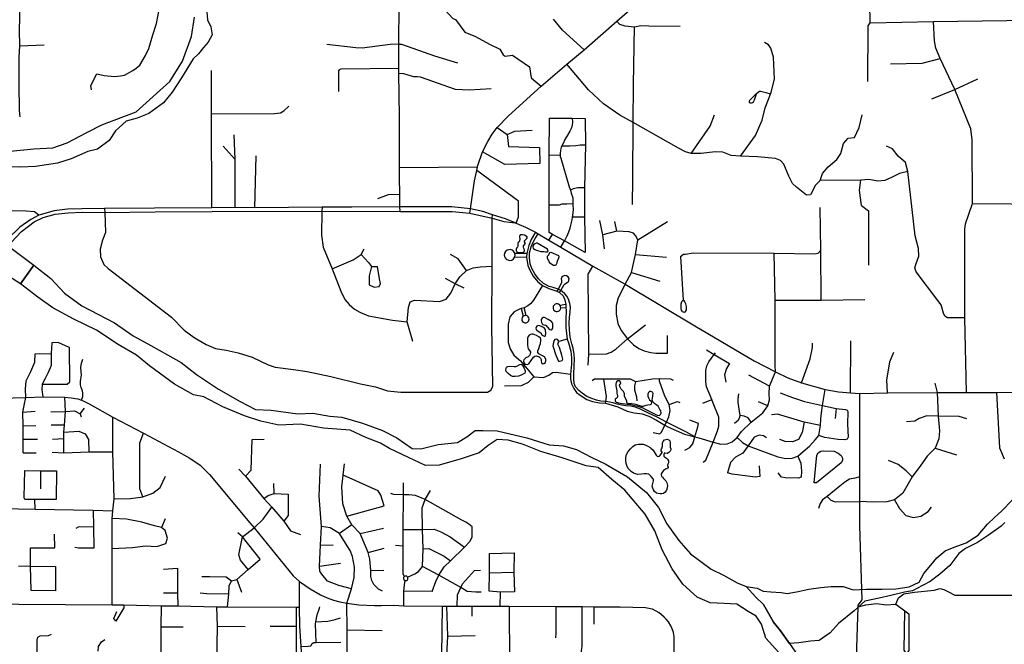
# Model space of a CAD drawing. Header units: millimetres. Extents: x 35 to 72953, y -43 to 70184.
# Tile 184 of 204: x 47997 to 52226, y 32918 to 35598. Entities that reach past the tile are written whole.
import ezdxf

# ---------------------------------------------------------------- set-up
doc = ezdxf.new("R2010")
doc.units = ezdxf.units.MM
for name, color, linetype in [('roads_2', 2, 'Continuous'), ('roads_3', 3, 'Continuous'), ('water', 7, 'Continuous')]:
    doc.layers.add(name, color=color, linetype=linetype)

msp = doc.modelspace()

# ---------------------------------------------------------------- linework, layer by layer
at = {"layer": 'roads_2'}
msp.add_lwpolyline([(49631.77, 34774.68), (49630.53, 34794.74), (49630.08, 34848.35), (49628.78, 34924.6), (49628.72, 34964.66), (49628.45, 35183.21), (49625.78, 35368.16), (49625.47, 35389.73), (49625.51, 35492.67), (49627.4, 35662.49)], dxfattribs=at)
at = {"layer": 'roads_3'}
for points in [[(51639.86, 35332.38), (51640.63, 35572.17), (51649.05, 35585.09), (51641.94, 36003.47), (51637.91, 36402.1)], [(47999.39, 35181.07), (47995.86, 35208.85), (47995, 35321.1), (47995.07, 35437.05), (47997.51, 35486.8), (47996.9, 35553.69), (47999.62, 35657.41), (48000.16, 35690.24), (47999.79, 35787.02), (47999.7, 35842.16), (48001.46, 35991.83), (48004.44, 36013.32), (48004.94, 36114.19)], [(48305.06, 35297.04), (48303.47, 35315.75), (48328.2, 35366.08), (48359.64, 35358.85), (48404.34, 35354.15), (48430.03, 35356.72), (48448.01, 35360.76), (48483.58, 35380.42), (48497.2, 35389.68), (48513.33, 35402.56), (48538.01, 35444.02), (48551.55, 35474.89), (48569.68, 35532.93), (48584.48, 35582.31), (48599.25, 35656.1), (48606.21, 35720.55), (48608, 35850.86), (48607.61, 35987.26)], [(49705.31, 35687.97), (49738.43, 35683.21), (49784.4, 35663.23), (49823.79, 35640.25), (49858.1, 35603.08), (49868.38, 35599.39), (49909.58, 35545.38), (49955.42, 35526.81), (50014.24, 35493.21), (50058.69, 35471.85), (50073.14, 35446.86), (50082.09, 35441.37), (50113.28, 35445.7), (50187.35, 35395.72), (50193.76, 35348.73), (50237.47, 35313.54)], [(49930.75, 34767.94), (49932.9, 34787.26), (49950, 34907), (49960.32, 34951.24), (49963.89, 34966.56), (49965.27, 34972.49), (49985.12, 35031.01), (50007.6, 35075.28), (50025.87, 35107.52), (50047.32, 35135.14), (50095.92, 35185.66), (50237.47, 35313.54), (50347.2, 35406.98), (50421.45, 35469.28), (50561.13, 35591.85), (50650.76, 35669.78)], [(50421.45, 35469.28), (50328.36, 35553.64), (50290.46, 35601.06)], [(50561.13, 35591.85), (50573.43, 35578.6), (50595.58, 35572.57), (50636.93, 35567.15), (50664.25, 35573.46), (50699.59, 35572.02), (50834.33, 35570.86)], [(50629.74, 34805.52), (50630.59, 34914.63), (50632.34, 35157.7), (50633.94, 35320.47), (50636.93, 35567.15)], [(51649.05, 35585.09), (51921.97, 35590.03), (52444.87, 35597.25)], [(52064, 33998.82), (52055.82, 34318.9), (52056.18, 34697.41), (52058.85, 34721.48), (52088.48, 34809.42), (52087.47, 35082.6), (52082.35, 35130.62), (52013.11, 35299.13), (51950.68, 35432.27), (51931.92, 35476.68), (51925.75, 35507.5), (51921.97, 35590.03)], [(47997.51, 35486.8), (48101.86, 35489.81)], [(49625.51, 35492.67), (49589.06, 35492.33), (49468.65, 35476.73), (49441.56, 35477.26), (49316.1, 35492.58)], [(49625.51, 35492.67), (49637.62, 35492.88), (49779.04, 35442.71), (49877.39, 35412.8)], [(51092.91, 35012.05), (51156.76, 35101.89), (51186.11, 35167.6), (51199.47, 35220.74), (51221.43, 35279.06), (51224.65, 35287.62), (51238.23, 35343.44), (51234.05, 35437.15), (51222.86, 35476.2), (51213.23, 35490.26), (51196.49, 35500.84)], [(51811.21, 34946.95), (51774.94, 34938.76), (51744.76, 34922.56), (51712.68, 34907.65), (51683.25, 34904.81), (51644.01, 34912.79), (51609.8, 34908.93), (51434.77, 34907.57), (51415.58, 34888.28), (51393.08, 34846.77), (51376.74, 34845.83), (51332.79, 34878.91), (51316.61, 34895.59), (51300.45, 34926.53), (51278.82, 34978.53), (51264.21, 34993.42), (51243.51, 35002.63), (51166.12, 35010.09), (51092.91, 35012.05), (51052.37, 35015.85), (51016.49, 35029.41), (50984.02, 35031.57), (50923.94, 35023.59), (50881.06, 35023.81), (50856.57, 35030.57), (50826.78, 35046.56), (50632.34, 35157.7), (50574.86, 35189.02), (50504.87, 35237.42), (50440.23, 35297.02), (50347.2, 35406.98)], [(51736.33, 35409.48), (51873.13, 35411.67), (51950.68, 35432.27)], [(48822.58, 34791.2), (48821.03, 35194.35), (48820.6, 35379.61)], [(49369.74, 35383.61), (49365.87, 35378.17), (49365.85, 35290.34)], [(49369.74, 35383.61), (49377.31, 35388.08), (49625.47, 35389.73)], [(49625.78, 35368.16), (49645.52, 35366.71), (49688.34, 35354.24), (49706.31, 35354.54), (49717.8, 35353.64), (49867.99, 35300.36), (49927.25, 35297.65), (50022.77, 35302.68)], [(51914.19, 35259.05), (52013.11, 35299.13), (52112.45, 35344.69)], [(51161.27, 35280.61), (51155.19, 35275.59), (51131.76, 35251.93), (51130.5, 35248.9), (51130.77, 35244.38), (51132.29, 35241.88), (51135.32, 35240.88), (51140.63, 35241.14), (51144.91, 35242.4), (51148.19, 35245.17), (51149.95, 35248.44), (51152.46, 35254.73), (51161.27, 35280.61)], [(51221.43, 35279.06), (51203.65, 35283.98), (51190.52, 35287.22), (51178.65, 35290.21), (51173.85, 35290.7), (51168.3, 35286.42), (51161.27, 35280.61)], [(48821.03, 35194.35), (49090.98, 35195.55), (49117.27, 35198.77), (49131.64, 35206.75), (49152.8, 35227.45)], [(50881.06, 35023.81), (50962.3, 35141.51), (50980.9, 35189.3)], [(51434.77, 34907.57), (51445.61, 34938.05), (51468.61, 34966.62), (51505.84, 34998.74), (51523.67, 35023.58), (51535.56, 35067.12), (51555.47, 35090.49), (51582.4, 35092.35), (51601.82, 35135.77), (51614.79, 35190.63)], [(50270.89, 34684.59), (50270.75, 34803.84), (50270.87, 35016.64), (50272.15, 35176.37)], [(50272.15, 35176.37), (50370.61, 35175.56), (50425.17, 35174.44)], [(50370.61, 35175.56), (50371.12, 35158), (50369.38, 35146.43), (50366.37, 35134.88), (50359.84, 35120.54), (50349.52, 35103.18), (50338.69, 35084.82), (50330.9, 35067.47), (50325.87, 35057.41), (50322.61, 35050.12), (50320.35, 35038.55), (50318.86, 35024.73), (50318.88, 35015.16), (50318.89, 35011.41), (50320.67, 35003.88), (50357.26, 34880.58), (50362.09, 34866.25), (50366.15, 34854.2), (50372.26, 34833.11), (50373.03, 34820.79), (50373.05, 34808.99), (50373.07, 34803.46), (50374.11, 34784.11), (50371.89, 34758.23), (50370.66, 34750.69), (50368.89, 34739.88), (50362.37, 34716.75), (50358.12, 34697.15), (50351.08, 34679.54), (50347.32, 34668.73), (50337.03, 34649.57)], [(50425.17, 35174.44), (50426.64, 35061.34), (50422.56, 34876.67), (50422.5, 34873.75), (50422.68, 34750.75), (50426.26, 34598.49)], [(48922.06, 34792.58), (48922.5, 34998.88), (48918.35, 35104.8)], [(50047.32, 35135.14), (50090.23, 35105.06), (50096.36, 35054.5)], [(50090.23, 35105.06), (50124.35, 35119.9), (50197.73, 35124.21)], [(48871.14, 35055.65), (48922.5, 34998.88)], [(50096.36, 35054.5), (50230.25, 35049.83)], [(50325.87, 35057.41), (50359.96, 35057.47), (50385.71, 35058.27), (50404.39, 35061.07), (50426.64, 35061.34)], [(51811.21, 34946.95), (51801.52, 34984.85), (51769.56, 35012.24), (51745.26, 35043.59), (51720.38, 35055.8)], [(49007.23, 34791.02), (49013.5, 35014.09)], [(50230.71, 34981.77), (50081.15, 34976.46), (49985.12, 35031.01)], [(50230.25, 35049.83), (50230.71, 34981.77)], [(50318.88, 35015.16), (50270.87, 35016.64)], [(49628.72, 34964.66), (49963.89, 34966.56)], [(50129.38, 34724.37), (50139.48, 34751.95), (50139.35, 34819.6), (49960.32, 34951.24)], [(52055.82, 34318.9), (51982.25, 34319.03), (51970.31, 34325.24), (51965.23, 34338.2), (51954.75, 34374.69), (51940.01, 34392.76), (51846.98, 34516.15), (51841.39, 34533.51), (51847.18, 34552.51), (51858.89, 34583.88), (51857.76, 34616.69), (51843.27, 34671.12), (51811.21, 34946.95)], [(51612.11, 34801.25), (51603.59, 34866.71), (51609.8, 34908.93)], [(49630.08, 34848.35), (49579.38, 34847.23), (49533.72, 34829.66)], [(50422.56, 34876.67), (50393.59, 34876.1), (50374.41, 34871.8), (50362.09, 34866.25)], [(50270.75, 34803.84), (50300.6, 34803.83), (50315.75, 34803.86), (50327.36, 34808.15), (50347.05, 34808.68), (50373.05, 34808.99)], [(51612.11, 34801.25), (51642.62, 34777.74)], [(52088.48, 34809.42), (52254.79, 34808.36), (52453.42, 34806.99), (52625.63, 34809.38), (52856.2, 34808.25), (52968.66, 34809.8), (53248.26, 34809.99)], [(48080.03, 34759.85), (48061.22, 34774.27), (48025.65, 34776.63), (47778.26, 34779.43)], [(48822.58, 34791.2), (48576.18, 34789.63), (48362.17, 34788.04), (48264.23, 34787.2), (48202.28, 34784.72), (48145.29, 34778.44), (48080.03, 34759.85), (48044.67, 34741), (47997.47, 34707.6), (47946.28, 34657.32)], [(47960.86, 34642.28), (48004.47, 34688.68), (48034.68, 34712.33), (48060.17, 34730.38), (48097.73, 34749.36), (48149.44, 34763.12), (48205.86, 34769.34), (48267.3, 34771.77), (48362.41, 34771.14), (48578.68, 34773.6), (48824.61, 34775.53), (49295.41, 34775.88), (49631.77, 34774.68), (49854.58, 34774.92), (49930.75, 34767.94), (50026.88, 34746.24), (50076.28, 34732.1), (50125.56, 34725.91)], [(48362.17, 34788.04), (48362.41, 34771.14), (48366.49, 34684.51), (48353.21, 34652.07), (48343.35, 34613.34), (48343.83, 34580.95), (48358.06, 34547.71), (48376.64, 34530.47), (48649.88, 34321.02), (48703.71, 34266.22), (48746.45, 34233.68), (48797.81, 34204.03), (48838.28, 34187.73), (48884.74, 34179.37), (48934.91, 34168.69), (48996.44, 34149.24), (49064.61, 34117.2), (49094.98, 34107.05), (49173.57, 34097.67), (49231.8, 34089.04), (49333.03, 34066.22), (49460.67, 34035.7), (49526.01, 34023.02), (49576.34, 34005.69), (49634.67, 33999.35), (50005.82, 34000.12), (50020.69, 34008.35)], [(50125.56, 34725.91), (50083.18, 34743.48), (50027.25, 34760.85), (49985.61, 34774.85), (49932.9, 34787.26), (49853.57, 34795.6), (49630.53, 34794.74), (49424.38, 34793.57), (49296.57, 34793.23), (49007.23, 34791.02), (48922.06, 34792.58), (48822.58, 34791.2)], [(49296.57, 34793.23), (49295.41, 34775.88), (49294.13, 34673.75), (49301.08, 34622.38), (49338.63, 34528.38), (49376.75, 34433.35), (49394.25, 34397.51), (49412.55, 34375.96), (49435.14, 34356.31), (49457.7, 34342.58), (49494.83, 34327.61), (49597.92, 34308.06), (49661.2, 34301.95)], [(50020.69, 34008.35), (50029.5, 34023.86), (50025.53, 34283.31), (50025.8, 34540.3), (50026.88, 34746.24), (50027.25, 34760.85)], [(51438.66, 34395.1), (51437.84, 34609.44), (51435.38, 34792.12)], [(51642.62, 34777.74), (51642.18, 34544.99)], [(50125.56, 34725.91), (50129.38, 34724.37), (50142.05, 34719.25), (50168.9, 34707.39), (50212.08, 34686.06), (50224.24, 34678.92), (50270.19, 34651.93), (50321.14, 34622), (50459.11, 34540.96), (50597.7, 34462.53), (50896.75, 34284.64), (51150.9, 34133.87), (51243.02, 34086.88), (51295.5, 34061.36), (51354.92, 34039.27), (51456.98, 34011.46), (51514.05, 34001.15), (51565.58, 33996.87), (51605.57, 33993.88), (51723.69, 33996.27), (51937.53, 33997.93), (52064, 33998.82), (52191.81, 33998.25), (52454.49, 33998.97)], [(50422.68, 34750.75), (50370.66, 34750.69)], [(50508.63, 34614.88), (50501.04, 34674.93), (50489.14, 34735.8)], [(50561.54, 34690.02), (50553.61, 34732.76)], [(50651.59, 34652.86), (50779.92, 34731.77)], [(50212.08, 34686.06), (50194.03, 34655.65), (50183.24, 34628.94), (50175.45, 34594.55), (50174.47, 34579.22), (50180.25, 34543.74), (50187.77, 34523.1), (50203.18, 34497.23), (50223.06, 34473.66), (50242.71, 34457.07), (50269.73, 34444.52), (50304.78, 34432.79), (50315.93, 34427.45), (50330.64, 34412.81), (50338.05, 34395.92), (50342.3, 34375.64), (50343.23, 34363.4), (50344.15, 34351.13), (50342.48, 34311.65), (50343.41, 34276.24), (50349.06, 34227.7), (50354.27, 34210.97), (50364.07, 34175.13), (50366.91, 34146.55), (50366.85, 34119.47), (50362.68, 34076.39), (50362.42, 34057.01), (50367.01, 34035.68), (50377.23, 34015.47), (50389.23, 33998.21), (50403.77, 33986.24), (50433.48, 33968.39), (50457.89, 33959.09), (50487.79, 33954.25), (50513.41, 33952.01), (50565.71, 33936.92), (50605.75, 33917.71), (50635.95, 33911.51), (50670.8, 33906.32), (50698.69, 33896.77), (50732.66, 33880.07), (50768.21, 33857.88), (50780.78, 33850.56), (50852.75, 33819.45), (50896.48, 33807.52), (50914.57, 33803.31)], [(50896.48, 33807.52), (50860.51, 33828.19), (50786.66, 33864.76), (50774.35, 33871.04), (50735.1, 33891.74), (50694.9, 33911.28), (50663.5, 33926.62), (50640.24, 33935.64), (50621.53, 33939.37), (50599.8, 33940.83), (50582.9, 33943.74), (50563.7, 33947.48), (50545.99, 33953.48), (50514.25, 33959.19), (50492.63, 33961.75), (50474.48, 33964.66), (50449.69, 33973.91), (50433.47, 33981.75), (50412.22, 33995.54), (50399.07, 34006.32), (50384.12, 34022.64), (50378.07, 34036.89), (50377.79, 34055.24), (50377.45, 34077.19), (50378.9, 34113.15), (50380.4, 34141.74), (50378.84, 34161.86), (50374.21, 34188.32), (50369.13, 34206.67), (50361.52, 34235.99), (50357.92, 34267.17), (50356.35, 34296.33), (50358.07, 34319.47), (50361.29, 34344.19), (50362.25, 34365.07), (50359.98, 34380.33), (50354.14, 34398.66), (50347.26, 34411.29), (50337.9, 34422.34), (50327.01, 34431.63), (50320.86, 34436.08), (50310.1, 34442.44), (50288.6, 34449.32), (50271.67, 34453.83), (50246.35, 34466.43), (50225.85, 34485.5), (50209.64, 34507.08), (50196.2, 34530.69), (50189.87, 34550.97), (50186.01, 34575.68), (50187.26, 34597.24), (50193.5, 34623.72), (50202.06, 34643.85), (50210.65, 34658.88), (50224.24, 34678.92)], [(50270.19, 34651.93), (50285.47, 34676.87)], [(50426.26, 34598.49), (50337.03, 34649.57), (50285.47, 34676.87), (50270.89, 34684.59)], [(50651.59, 34652.86), (50641.55, 34672.59), (50633.62, 34682.07), (50614.71, 34687.61), (50561.54, 34690.02), (50501.04, 34674.93)], [(50321.14, 34622), (50337.03, 34649.57)], [(50597.7, 34462.53), (50625.26, 34513.3), (50642.63, 34590.34), (50651.59, 34652.86)], [(49338.63, 34528.38), (49428.96, 34567), (49463.76, 34590.25), (49476.52, 34614.36)], [(49463.76, 34590.25), (49496.03, 34556.24), (49507.7, 34538.46), (49533.32, 34538.52)], [(49916.32, 34521.41), (49880.75, 34571.54), (49848.13, 34590.68)], [(50118.3, 34571.8), (50123.6, 34579.98), (50125.11, 34587.91), (50123.46, 34594.61), (50122.35, 34599.15), (50117.03, 34605.77), (50111.68, 34609.23), (50103.85, 34611.33), (50098.26, 34611.17), (50090.58, 34608.59), (50083.63, 34602.84), (50079.77, 34596), (50078.44, 34589.46), (50079.41, 34581.45), (50081.83, 34576.07), (50087.2, 34570.02), (50095.95, 34565.68), (50102.96, 34564.99), (50110.87, 34566.8), (50118.3, 34571.8)], [(50175.45, 34594.55), (50123.46, 34594.61)], [(50642.63, 34590.34), (50774.4, 34578.99)], [(50835.66, 34581.52), (50847.71, 34591.43), (50857.14, 34591.3), (50889.76, 34597.57), (51237.5, 34596.77), (51410.05, 34593.4), (51425.76, 34596.81), (51437.84, 34609.44)], [(51243.02, 34086.88), (51241.23, 34112.28), (51242.12, 34394.8), (51237.5, 34596.77)], [(50123.6, 34579.98), (50174.47, 34579.22)], [(50835.66, 34581.52), (50846.15, 34394.35)], [(49507.7, 34538.46), (49497.54, 34498.74), (49497.67, 34460.77), (49520.3, 34450.62), (49540.43, 34453.35), (49546.37, 34466.09), (49543.24, 34486.69), (49533.32, 34538.52)], [(49686.39, 34217.2), (49661.2, 34301.95), (49666.42, 34363.3), (49674.59, 34386.8), (49693.11, 34394.88), (49800.9, 34389.15), (49828.45, 34399.29), (49848.77, 34424.34), (49867.91, 34464.88), (49887.11, 34494.89), (49916.32, 34521.41), (49944.77, 34533.84), (49975.36, 34537.49), (50025.8, 34540.3)], [(50439.34, 34115.97), (50440.95, 34163.16), (50439.13, 34505.55), (50459.11, 34540.96)], [(50625.26, 34513.3), (50746.7, 34475.68)], [(49906.4, 34445.82), (49867.91, 34464.88), (49826.64, 34487.68)], [(50315.93, 34427.45), (50320.86, 34436.08), (50335.53, 34461.81), (50341.35, 34465.85), (50349.18, 34469.89), (50353.96, 34473.67), (50356.23, 34480.21), (50356.71, 34488.26), (50352.41, 34494.78), (50345.83, 34498.79), (50339.01, 34500.54), (50331.43, 34497.77), (50326.14, 34493.23), (50323.38, 34485.68), (50323.9, 34479.4), (50324.67, 34470.6), (50321.9, 34463.8), (50310.1, 34442.44), (50304.78, 34432.79)], [(50597.7, 34462.53), (50567.56, 34403.9), (50559.36, 34371.18), (50559.23, 34335.07), (50566.14, 34294.46), (50580.04, 34264.76), (50607.09, 34228.53), (50633.56, 34203.23), (50656.8, 34187.78), (50679.69, 34177.68), (50707.36, 34169.95), (50729.04, 34167.11), (50779.43, 34166.67)], [(50242.71, 34457.07), (50203.3, 34393.86), (50190.46, 34378.61), (50180.13, 34370.17), (50163.99, 34362.04), (50151.23, 34358.19), (50141, 34355.1), (50120.32, 34344.34), (50101.78, 34322.7), (50095.05, 34291.27), (50095.24, 34213.47), (50103.99, 34185.15), (50119.32, 34158.83), (50148.73, 34134.32), (50205.1, 34065.2), (50246.92, 34062.96), (50269.72, 34073.22), (50285.36, 34084.46), (50301.3, 34086.16), (50362.68, 34076.39)], [(50296.43, 34347.9), (50301.91, 34346.1), (50305.61, 34345.96), (50311.21, 34347.39), (50314.05, 34349.02), (50318.08, 34353.13), (50319.56, 34355.81), (50320.93, 34361.38), (50320.39, 34366.78), (50317.93, 34371.98), (50315.75, 34374.48), (50310.92, 34377.64), (50307.16, 34378.75), (50301.4, 34378.72), (50296.54, 34377.04), (50292, 34373.51), (50288.94, 34368.65), (50287.74, 34363.03), (50288.08, 34359.1), (50290.21, 34353.77), (50296.43, 34347.9)], [(50846.15, 34394.35), (50839.4, 34386.74), (50837.15, 34376.68), (50835.9, 34368.39), (50836.68, 34358.08), (50838.21, 34351.06), (50840.23, 34347.79), (50843.01, 34346.29), (50846.8, 34344.53), (50852.62, 34343.55), (50856.65, 34345.31), (50860.42, 34353.36), (50861.42, 34359.39), (50861.15, 34367.94), (50857.85, 34379.24), (50854.29, 34386.77), (50850.75, 34391.29), (50846.15, 34394.35)], [(51242.12, 34394.8), (51438.66, 34395.1), (51626.37, 34397.53)], [(50151.23, 34358.19), (50160.14, 34325.52)], [(50171.84, 34328.13), (50163.99, 34362.04)], [(50342.3, 34375.64), (50317.93, 34371.98)], [(50320.93, 34361.38), (50343.23, 34363.4)], [(50155.45, 34320.29), (50153.52, 34313.05), (50154.39, 34307.71), (50156.83, 34303.23), (50160.86, 34299.61), (50167.17, 34297.37), (50172.61, 34297.62), (50178.35, 34300.21), (50182.13, 34304.11), (50184.08, 34308.14), (50184.79, 34313.51), (50183.62, 34318.72), (50180.71, 34323.3), (50175.99, 34326.8), (50171.84, 34328.13), (50168.6, 34328.35), (50163.3, 34327.23), (50160.14, 34325.52), (50158.7, 34324.37), (50155.45, 34320.29)], [(50440.95, 34163.16), (50517.18, 34163.64), (50536.97, 34170.84), (50558.48, 34185.37), (50607.09, 34228.53), (50685.08, 34288.24)], [(48093.78, 34034.09), (48201.61, 34033.66), (48212.25, 34043.72), (48210.71, 34191.05), (48194.59, 34198.5), (48162.38, 34212.4), (48135.21, 34212.11), (48132.33, 34166)], [(50308.95, 34224.46), (50302.7, 34227.82), (50295.39, 34226.21), (50291.55, 34220.15), (50286.71, 34198.34), (50299.92, 34158.69), (50310.68, 34132.31), (50315.01, 34132.83), (50327.49, 34136.05), (50329.27, 34141.74), (50326.02, 34159.15), (50315.96, 34191.82), (50308.81, 34205.32), (50313.35, 34216.75)], [(50313.35, 34216.75), (50308.95, 34224.46)], [(50349.06, 34227.7), (50313.35, 34216.75)], [(50779.43, 34166.67), (50778.95, 34243.19)], [(51354.92, 34039.27), (51391.72, 34142.48), (51401.85, 34191.93), (51401.33, 34210.58)], [(51565.58, 33996.87), (51566.73, 34220.6)], [(48063.63, 34164.03), (48132.33, 34166)], [(48132.33, 34166), (48133.06, 34114.57), (48119.57, 34084.69), (48106.61, 34057.93), (48093.78, 34034.09), (48091.87, 34011.43), (48096.7, 33979.16)], [(50931.98, 33699.09), (50943.38, 33707.68), (50975.48, 33785), (50994.6, 33833.93), (50999.84, 33853.12), (50999.19, 33892.01), (50976.1, 33951.97), (50969.41, 33968.13), (50946.98, 34022.4), (50943.7, 34044.46), (50944.35, 34093.19), (50948.8, 34112), (50957.05, 34130.26), (50979.93, 34161.17), (50985.91, 34168.89)], [(50946.52, 34180.74), (50979.93, 34161.17), (51045.25, 34122.72)], [(51723.69, 33996.27), (51721.5, 34053.31), (51727.86, 34094.16), (51734.45, 34130.43), (51751.42, 34171.04)], [(48023.25, 33977.23), (48022.81, 34012.29), (48025.91, 34047.63), (48045.03, 34088.04), (48063.06, 34128.27), (48063.63, 34164.03)], [(48262.64, 33965.08), (48267.9, 33980.96), (48268.92, 33995.18), (48267.24, 34005.46), (48261.26, 34019.15), (48258.34, 34031.19), (48257.97, 34045.66), (48262.65, 34074.28), (48262.1, 34086.66), (48260.32, 34106.19), (48263.36, 34124), (48268.06, 34140.65)], [(51045.25, 34122.72), (51032.38, 34100.57), (51024.47, 34073.43), (51029.71, 34042.68)], [(51078.59, 33805.06), (51097.29, 33831.19), (51138.72, 33870.84), (51188.44, 33910.73), (51210.11, 33941.38), (51217.01, 33966.67), (51216.61, 33992.59), (51217.35, 34025.11), (51243.02, 34086.88)], [(50205.1, 34065.2), (50181.07, 34040.54), (50151.26, 34026.98), (50079.58, 34024.88)], [(50805.25, 34049.89), (50793.51, 34055.97), (50744.35, 34056.48), (50714.87, 34056.15), (50643.39, 34043.92), (50620.79, 34055.26), (50505.48, 34054.93), (50465.77, 34055.76), (50456.51, 34048.18)], [(50513.41, 33952.01), (50514.25, 33959.19), (50516.8, 33981.29), (50505.48, 34054.93)], [(50649.33, 33962.03), (50648.26, 33977.89), (50638.52, 34008.58), (50638.97, 34026.85), (50643.39, 34043.92)], [(50768.21, 33857.88), (50774.35, 33871.04), (50784.87, 33893.6), (50791.4, 33920.67), (50786.49, 33946.28), (50768.31, 33982.82), (50745.68, 34046.27), (50744.35, 34056.48)], [(51217.35, 34025.11), (51129.2, 34072.37)], [(51078.59, 33805.06), (51101.73, 33783.61), (51126.07, 33768.84), (51253.42, 33722.79), (51287.44, 33715.36), (51314.86, 33716.17), (51338.55, 33725.47), (51362.51, 33745.73), (51389.14, 33768.6), (51413.6, 33794.49), (51428.59, 33813.32), (51435.99, 33856.61), (51438.05, 33885.64), (51440.47, 33911.34), (51444.71, 33942.58), (51456.98, 34011.46)], [(51263.09, 33996.48), (51316.36, 33976.5), (51367.2, 33959.93), (51444.71, 33942.58)], [(51937.53, 33997.93), (51941.3, 33896.51), (51947.74, 33834.08), (51945.11, 33799.23), (51929.03, 33759.51), (51894.76, 33725.22), (51866.87, 33685.86), (51829.7, 33636.95), (51790.33, 33566.46), (51754.19, 33536.99), (51721.13, 33528.5), (51662.36, 33527.07), (51605.91, 33530.8)], [(51928.07, 34038.09), (51937.53, 33997.93)], [(52191.81, 33998.25), (52205.49, 33760.57), (52225, 33713.73)], [(47765.46, 33970.03), (47793.67, 33972.23), (47807.9, 33971.84), (47820.02, 33972.8), (47830.53, 33973.15), (47970.02, 33975.82), (48023.25, 33977.23), (48096.7, 33979.16), (48191.91, 33977.69), (48218.41, 33975.75), (48247.08, 33970.68), (48262.64, 33965.08), (48272.16, 33961.66), (48296.04, 33949.23), (48397.63, 33892.82), (48529.02, 33823.31), (48679.06, 33743.08)], [(48012.47, 33739.97), (48011.81, 33797.68), (48011.86, 33854.85), (48010.93, 33914.07), (48016.54, 33942.24), (48023.25, 33977.23)], [(48186.68, 33739.76), (48187.37, 33799.31), (48186.87, 33827.47), (48190.52, 33858.05), (48194.46, 33916.79), (48191.91, 33977.69)], [(50786.49, 33946.28), (50822.04, 33959.26), (50832.99, 33955.68)], [(50930.87, 33952.81), (50969.41, 33968.13)], [(51091.24, 33899.15), (51083.35, 33954.86), (51082.92, 33971.3), (51085.77, 33993.01)], [(51210.11, 33941.38), (51170.09, 33957.55)], [(51607, 32031.37), (51606.95, 32107.77), (51606.91, 32158.6), (51606.86, 32221.23), (51606.82, 32278.76), (51606.57, 32618.58), (51606.54, 32660.11), (51590.74, 32858.72), (51597.52, 33077.66), (51597.74, 33084.86), (51614.64, 33108.87), (51605.98, 33425.72), (51605.91, 33530.8), (51605.82, 33636.44), (51605.63, 33913.57), (51605.57, 33993.88)], [(48010.93, 33914.07), (48064.28, 33917.93)], [(48131.39, 33915.08), (48194.46, 33916.79)], [(48194.46, 33916.79), (48232.45, 33920.07), (48257.54, 33907.25), (48261.6, 33893.57)], [(48257.54, 33907.25), (48275.89, 33930.61)], [(51444.71, 33942.58), (51504.06, 33928.93), (51543.51, 33925.52), (51551.14, 33922.39), (51554.29, 33917.29), (51552.32, 33862.05), (51554.9, 33806.03), (51550.76, 33798.24), (51541.04, 33794.58), (51510.21, 33796.22), (51455.06, 33805.24), (51428.59, 33813.32)], [(51504.06, 33928.93), (51499.64, 33887.2)], [(48394.56, 33086.58), (48395.18, 33329.28), (48394.21, 33456.97), (48397.09, 33490.53), (48403.61, 33542.38), (48397.69, 33743.34), (48397.63, 33892.82)], [(50854.45, 33750.49), (50874.7, 33762.63), (50888.34, 33777.54), (50896.48, 33807.52), (50909.45, 33850.6), (50912.2, 33864.52), (50875.73, 33878.84)], [(51138.72, 33870.84), (51126.38, 33889.79), (51109.23, 33896.9), (51091.24, 33899.15), (51082.47, 33877.51), (51066.37, 33864.51)], [(51435.99, 33856.61), (51365.89, 33870.46), (51251.28, 33904.54), (51226.5, 33901.83)], [(51365.89, 33870.46), (51357.52, 33826.89), (51342.22, 33796.81), (51316.36, 33786.81), (51284.5, 33788.25), (51261.49, 33796.37)], [(52065.43, 33885.67), (52032.38, 33895.56), (51941.3, 33896.51), (51892.83, 33897.66), (51859.78, 33887.21), (51841.61, 33875.88), (51806.38, 33872.11)], [(48011.86, 33854.85), (48066.82, 33857.03)], [(48190.52, 33858.05), (48133.11, 33857.95)], [(48186.87, 33827.47), (48252.01, 33831.61), (48278.7, 33820.38), (48292.49, 33796.27), (48295.01, 33743.97)], [(50717.64, 33826.96), (50746.88, 33821.47), (50753.41, 33828.13), (50768.21, 33857.88)], [(48011.81, 33797.68), (48073.32, 33797.67)], [(48187.37, 33799.31), (48138.88, 33796.81)], [(48526.36, 33551.1), (48513.87, 33584.53), (48513.33, 33782.18), (48529.02, 33823.31)], [(48967.59, 33638.82), (48991.21, 33665.02), (48995.6, 33796.07)], [(48995.6, 33796.07), (49046.71, 33798.52)], [(50914.57, 33803.31), (50975.48, 33785), (51008.01, 33776.61), (51035.82, 33777.39), (51057.18, 33786.33), (51078.59, 33805.06)], [(51205.13, 33803.71), (51191.54, 33812.5), (51172.41, 33815.64), (51151.39, 33806.49), (51126.07, 33768.84), (51103.06, 33738.27), (51071.97, 33721.04), (51050.25, 33697.29), (51036.85, 33653.37)], [(48137.35, 33742.09), (48186.68, 33739.76), (48295.01, 33743.97), (48397.69, 33743.34)], [(48679.06, 33743.08), (48728.43, 33716.67)], [(51929.03, 33759.51), (52021.03, 33730.94)], [(48012.47, 33739.97), (48068.41, 33738.61)], [(48728.43, 33716.67), (48771.78, 33686.94), (48811.81, 33645.75), (48986.25, 33438.54), (49004.44, 33416.76), (49172.28, 33212.07), (49199.61, 33186.88), (49244.13, 33155.74), (49289.57, 33129.19), (49317.15, 33117.61), (49345.65, 33106.39), (49372.68, 33099.53), (49402.83, 33093.99), (49453.79, 33086.42), (49521.34, 33084.12), (49549.93, 33084.34), (49603.52, 33085.22), (49647.57, 33083.32), (49811.34, 33081.15), (49832.38, 33081.85), (49876.5, 33081.63), (49938.48, 33081.36), (50060.85, 33080.72), (50100.01, 33081.01), (50299.36, 33079.8), (50413.3, 33079.92), (50463.13, 33078.2), (50576.73, 33078.93), (50685.42, 33075.72), (50713.3, 33069.23), (50741.92, 33054.67)], [(51338.55, 33725.47), (51351.46, 33695.37), (51354.21, 33660.03), (51353.36, 33634.5), (51341.52, 33630.63), (51284.69, 33631.67), (51269.29, 33635.56), (51255.26, 33653.29)], [(51829.7, 33636.95), (51804.71, 33662.06), (51770.02, 33688.93), (51728.29, 33706.8)], [(48021.28, 33538.42), (48017.89, 33542.56), (48016.69, 33549.22), (48020.12, 33663.97)], [(48020.12, 33663.97), (48086.61, 33662.39), (48156.1, 33662.58)], [(48086.61, 33662.39), (48086.99, 33584.9)], [(48156.1, 33662.58), (48154.13, 33539.33)], [(48938.35, 33669.83), (48967.59, 33638.82), (49046.2, 33542.74), (49080.26, 33505.58), (49131.6, 33445.34)], [(49422.13, 33155.05), (49367.77, 33170.34), (49319.38, 33188), (49294.44, 33218.01), (49286.83, 33231.53), (49285.08, 33253.22), (49288.68, 33343.59), (49293.07, 33422.73), (49283.35, 33552.98), (49288.64, 33691.28)], [(49554.76, 33144.97), (49538.3, 33153.72), (49518.31, 33174.68), (49509.16, 33191.81), (49504.7, 33208.64), (49505.35, 33234.07), (49500.57, 33282.96), (49494.24, 33311.03), (49459.39, 33393.3), (49424.42, 33430.6), (49401.6, 33466.75), (49384.64, 33520.33), (49380.51, 33593.34), (49387.03, 33642.86), (49392.68, 33692.17)], [(51172.35, 33682.9), (51175.35, 33637.13), (51157.32, 33634.54), (51056.57, 33648.19), (51036.85, 33653.37)], [(48403.61, 33542.38), (48473.26, 33543.73), (48526.36, 33551.1), (48568.84, 33566.57), (48600.54, 33590.4), (48624.03, 33638.98)], [(49562.1, 33512.09), (49547.9, 33557.14), (49536.3, 33576.72), (49387.03, 33642.86)], [(51605.82, 33636.44), (51584.33, 33629.99), (51561.16, 33626.57), (51541.4, 33612.77), (51519.84, 33596.18), (51464.42, 33551.6), (51445.57, 33537.19), (51435.41, 33521.95), (51428.46, 33500.9)], [(49090.22, 33564.59), (49089.49, 33607.76)], [(49650.16, 33209), (49643.74, 33218.87), (49643.66, 33276.14), (49644.37, 33339.01), (49644.29, 33410.72), (49646.07, 33559.65), (49644.95, 33610.24)], [(49663.27, 33206.26), (49694.31, 33220.2), (49710.49, 33229.99), (49727.03, 33250.94), (49729.84, 33327.55), (49727.1, 33410.83), (49726.05, 33502.99), (49738.61, 33538.56), (49761.84, 33577.46)], [(48154.13, 33539.33), (48062.3, 33539.53), (48021.28, 33538.42)], [(48063.96, 33498.01), (48062.3, 33539.53)], [(49046.2, 33542.74), (49064.55, 33555.85), (49090.22, 33564.59), (49149.71, 33561.2)], [(49149.71, 33561.2), (49150.19, 33470.77), (49131.6, 33445.34)], [(49913.09, 33442.13), (49896.17, 33449.91), (49738.61, 33538.56), (49696.56, 33555.69), (49668.18, 33559.12), (49646.07, 33559.65), (49604.05, 33560.92), (49591.46, 33564.8)], [(51464.42, 33551.6), (51480.9, 33536.51), (51499.23, 33529.15), (51605.91, 33530.8)], [(51754.19, 33536.99), (51775.38, 33500.7), (51803.37, 33469.7), (51836.4, 33461.52), (51867, 33467.57), (51898.78, 33487.91), (51913.74, 33505.74)], [(47586.06, 33499.16), (47599.84, 33499.11), (47832.71, 33500.04), (47991.81, 33498.62), (48063.96, 33498.01), (48312.23, 33493.76), (48397.09, 33490.53)], [(48312.23, 33493.76), (48314.01, 33421.64), (48315.14, 33329.69)], [(48978.07, 33238.07), (48945.4, 33278.59), (48938.47, 33301.49), (48954.37, 33378.35), (49004.44, 33416.76), (49043.48, 33454.01), (49080.26, 33505.58)], [(49401.6, 33466.75), (49562.1, 33512.09)], [(48631.79, 33373.31), (48622.54, 33405.3), (48606.9, 33418.61), (48576.93, 33426.18), (48521.28, 33441.99), (48455.89, 33454.1), (48394.21, 33456.97)], [(48622.58, 33455.31), (48606.9, 33418.61)], [(48314.01, 33421.64), (48248.9, 33420.37), (48238.9, 33414.4)], [(49131.6, 33445.34), (49160.24, 33404.52)], [(49160.24, 33404.52), (49202.79, 33389.16)], [(49402.83, 33093.99), (49422.13, 33155.05), (49433.38, 33204.65), (49435.18, 33248.44), (49426.3, 33294.4), (49416.27, 33319.6), (49403.85, 33340.25), (49370.81, 33392.8), (49331.12, 33417.6), (49293.07, 33422.73)], [(49424.42, 33430.6), (49370.81, 33392.8)], [(49459.39, 33393.3), (49559.44, 33416.36)], [(49644.29, 33410.72), (49727.1, 33410.83)], [(49727.1, 33410.83), (49777.79, 33412.08), (49806.58, 33400.07), (49846.15, 33378.47), (49907.08, 33334.69)], [(49769.39, 33143.66), (49784.2, 33186.82), (49797.39, 33214.93), (49820.71, 33250.19), (49847.16, 33276.32), (49907.08, 33334.69), (49931.66, 33360.36), (49940.52, 33379), (49940.76, 33420.98), (49925.7, 33433.56), (49913.09, 33442.13)], [(48148.65, 33331.43), (48147.15, 33390.9)], [(48395.18, 33329.28), (48481.99, 33332.42), (48537.54, 33340.2), (48586.48, 33337.12), (48624.72, 33350.24), (48631.79, 33373.31)], [(49029.74, 33283.23), (48954.37, 33378.35), (48934.13, 33395.71)], [(48046.01, 33147.79), (48043.43, 33252.55), (48044.23, 33331.53)], [(48044.23, 33331.53), (48148.65, 33331.43)], [(48315.14, 33329.69), (48250.28, 33330.02), (48234.66, 33333.07)], [(49288.68, 33343.59), (49343.11, 33343.71)], [(49494.24, 33311.03), (49561.94, 33329.46)], [(49644.37, 33339.01), (49610.69, 33341.34)], [(49729.84, 33327.55), (49754.98, 33328.85), (49820.29, 33295.76), (49847.16, 33276.32)], [(48978.07, 33238.07), (49029.74, 33283.23)], [(50013.76, 33145.58), (50014.74, 33223.65), (50015.47, 33307.07)], [(50015.47, 33307.07), (50121.1, 33309.75)], [(50121.1, 33309.75), (50119.62, 33226.7), (50121.82, 33142.8)], [(47992.6, 33253.67), (48043.43, 33252.55), (48150.75, 33250.91)], [(48150.75, 33250.91), (48151.86, 33147.11)], [(48614.46, 33240.48), (48675.55, 33244.47)], [(48675.55, 33244.47), (48675.34, 33138.27), (48677.02, 33083.32)], [(48907.2, 33190.04), (48929.63, 33195.35), (48978.07, 33238.07)], [(49285.08, 33253.22), (49374.65, 33265.74)], [(49505.35, 33234.07), (49561.06, 33235.91)], [(49978.75, 33141.98), (49956.07, 33141.86), (49919.75, 33144.35), (49891.39, 33160.79), (49797.39, 33214.93), (49727.03, 33250.94)], [(49876.5, 33081.63), (49878.07, 33129.21), (49891.39, 33160.79), (49898.91, 33177.48), (49950.51, 33234.97), (49975.89, 33235.97)], [(48778.89, 33208.19), (48813.99, 33208.01), (48883.53, 33206.53), (48907.2, 33190.04)], [(48929.63, 33195.35), (48950.22, 33141.86)], [(49656.19, 33210.38), (49653.12, 33210.19), (49650.16, 33209), (49648.02, 33207.24), (49646.08, 33204.06), (49645.49, 33200.37), (49646.85, 33195.74), (49649.17, 33193.1), (49652.91, 33191.27), (49658.01, 33191.37), (49662.52, 33194.21), (49664.16, 33196.71), (49664.93, 33199.38), (49664.73, 33203.05), (49663.27, 33206.26), (49661.99, 33207.73), (49659.65, 33209.38), (49656.19, 33210.38)], [(50014.74, 33223.65), (50119.62, 33226.7)], [(48889.97, 33077.65), (48895.79, 33133.32), (48896.47, 33168.51), (48907.2, 33190.04)], [(49201.12, 32287.74), (49206.38, 32401.4), (49206.51, 32408.85), (49207.07, 32441.38), (49210.38, 32631.38), (49210.7, 32726.41), (49211.65, 32825.63), (49210.43, 32845.24), (49206.45, 32908.56), (49199.83, 32994.73), (49199.17, 33076.38), (49199.61, 33186.88)], [(49647.57, 33083.32), (49647.18, 33145.02), (49649.3, 33172.67), (49652.91, 33191.27)], [(51597.52, 33077.66), (51631.14, 33086.91), (51676.2, 33092.09), (51718.21, 33086.58), (51759.94, 33089.45), (51771.15, 33116.49), (51793.9, 33133.62), (51839.47, 33141.86), (51925.24, 33149.94), (51950.06, 33156.88), (51965.95, 33153.34), (51983.12, 33143.43), (52013.62, 33128.72), (52439.31, 33128.14)], [(48151.86, 33147.11), (48046.01, 33147.79)], [(48614.53, 33138.6), (48675.34, 33138.27)], [(48895.79, 33133.32), (48801.05, 33134.7), (48772.95, 33136.31)], [(49769.39, 33143.66), (49647.18, 33145.02)], [(50121.82, 33142.8), (50062.34, 33141.14), (50013.76, 33145.58)], [(50060.85, 33080.72), (50062.34, 33141.14)], [(47607.62, 33093.9), (47617.93, 33094.25), (47767.83, 33091.48), (47993.6, 33089.26), (48394.56, 33086.58), (48444.04, 33086.36), (48606, 33083.15), (48677.02, 33083.32), (48844.49, 33077.86), (48889.97, 33077.65), (49184.78, 33076.37), (49199.17, 33076.38)], [(48444.04, 33086.36), (48444.42, 33073.72), (48409.56, 33016.84), (48401.61, 33027.84), (48414.53, 33058.82)], [(48413.93, 32693.2), (48429.84, 32714.09), (48444.49, 32728.97), (48512.7, 32729.84), (48546.12, 32735.73), (48565.72, 32745), (48582.33, 32758.46), (48593.38, 32776.59), (48600.61, 32793.23), (48604.95, 32810.97), (48604.97, 32838.52), (48605.24, 32891.22), (48604.88, 32906.97), (48604.59, 32992.15), (48606, 33083.15)], [(48875.19, 32513.34), (48869.8, 32552.83), (48855.42, 32635.08), (48844.55, 32691.03), (48842.58, 32715.97), (48841.31, 32764.72), (48845.84, 32800.89), (48845.7, 32914.01), (48846.54, 32995.17), (48844.49, 33077.86)], [(49184.78, 33076.37), (49184.49, 32994.73), (49184.65, 32908.25), (49185.58, 32823.47), (49188.54, 32441.38), (49207.07, 32441.38)], [(49270.11, 32925.07), (49267.77, 33005.96), (49269.05, 33013.56), (49274.24, 33044.46), (49284.22, 33072.19), (49286.82, 33078.86)], [(49403.61, 32629.37), (49402.67, 32718.45), (49402.51, 32805.9), (49403.08, 32889.13), (49403.24, 32979.16), (49402.83, 33093.99)], [(49811.34, 33081.15), (49808.17, 32871.19), (49803.94, 32831.44), (49803.95, 32787.43), (49805.88, 32701.99), (49806.05, 32613.65), (49798.12, 32525.91), (49774.68, 32436.63), (49741.11, 32345.86), (49717.43, 32280.01)], [(49741.57, 32280.85), (49766.36, 32346.91), (49797.94, 32436), (49824.84, 32528.4), (49829.25, 32614.22), (49828.6, 32702.39), (49829.54, 32787.48), (49828.9, 32833.03), (49832.16, 32871.4), (49836.12, 32952.87), (49832.38, 33081.85)], [(49938.48, 33081.36), (49939.03, 33038.65)], [(50100.01, 33081.01), (50100.78, 32841.27)], [(50299.36, 33079.8), (50299.84, 32965.04), (50298.36, 32945.94)], [(50411.66, 32798.75), (50409.73, 32891.35), (50413.19, 32907.95), (50413.3, 33079.92)], [(50463.13, 33078.2), (50462.43, 33003.44)], [(51759.94, 33089.45), (51798.25, 33061.76), (51816.15, 33048.81), (51815.95, 32891.57), (51805.83, 32877.52), (51795.73, 32892.04), (51798.25, 33061.76)], [(49269.05, 33013.56), (49320.08, 33016.83), (49352.77, 33024.07), (49375.44, 33031.81)], [(50810.98, 32280.23), (50810.23, 32382.66), (50810.14, 32396.27), (50809.14, 32533.87), (50808.43, 32630.72), (50807.25, 32718.88), (50806.33, 32783.99), (50807.37, 32951.23), (50804.51, 32967.88), (50800.05, 32983.98), (50793.35, 32997.24), (50783.23, 33013.63), (50773.47, 33025.66), (50764.39, 33034.43), (50741.92, 33054.67)], [(48604.59, 32992.15), (48699.09, 32991.97)], [(48846.54, 32995.17), (48966.21, 32994.55)], [(49072.99, 32994.79), (49184.49, 32994.73)], [(48072.77, 32828.86), (48072.36, 32887.14), (48072.56, 32934.92), (48075.69, 32947.83), (48084.93, 32953.93), (48120.45, 32954.87), (48134.62, 32960.98)], [(49403.24, 32979.16), (49553.71, 32977.07)], [(49836.12, 32952.87), (49952.75, 32954.72)], [(48335.03, 32887.71), (48335.88, 32907.99), (48349.35, 32928.04), (48362.63, 32938.14)], [(49206.45, 32908.56), (49236.1, 32909.95), (49247.44, 32911.51), (49253.09, 32920.76), (49260.06, 32924.87), (49270.11, 32925.07), (49376.93, 32927.13)]]:
    msp.add_lwpolyline(points, dxfattribs=at)
at = {"layer": 'water'}
for points in [[(48799.35, 35648.57), (48803.33, 35598.04), (48817.7, 35567.44), (48824.27, 35533.76), (48806.1, 35501.58), (48786.63, 35478.57), (48765.86, 35452.5), (48742.47, 35431.02), (48691.87, 35348.24), (48651.65, 35286.91), (48615.3, 35240.92), (48551.61, 35196.4), (48502.21, 35176.41), (48454.08, 35162.53), (48408.62, 35121.11), (48381.36, 35079.72), (48331.98, 35042.88), (48290.36, 35032.09), (48218.84, 35001.34), (48160.33, 34982.87), (48065.36, 34968.93), (48000.3, 34965.75), (47935.24, 34967.17)], [(47955.95, 35034.59), (48058.73, 35043.95), (48139.39, 35048.67), (48201.81, 35070.22), (48286.31, 35114.78), (48350.01, 35147.05), (48496.95, 35202.42), (48642.46, 35332.84), (48696.95, 35420.22), (48734.5, 35525.95), (48748.67, 35608.66)], [(47860.82, 34691.65), (48058.54, 34545.35), (48000.6, 34464.47), (47912.86, 34520.25)], [(51256.8, 32881.97), (51201.73, 32943.58), (51182.87, 33003.8), (51160.31, 33037.55), (51125.3, 33058.06), (51076.54, 33090.29), (51022.82, 33093.12), (50962.86, 33095.94), (50906.61, 33119.34), (50845.31, 33175.07), (50798.96, 33241.11), (50756.34, 33323.33), (50724.96, 33404.09), (50683.6, 33476.02), (50595.98, 33578.72), (50539.7, 33624.17), (50482.14, 33676.97), (50429.68, 33684.21), (50327.2, 33717.82), (50235.98, 33745.56), (50155.99, 33776.27), (50094.77, 33793.79), (50048.55, 33796.65), (50008.64, 33770.12), (49971.22, 33739.19), (49892.59, 33714.06), (49798.98, 33685.96), (49740.28, 33684.39), (49666.53, 33719.51), (49585.29, 33757.57), (49546.53, 33781.02), (49484.04, 33804.42), (49416.53, 33836.63), (49301.62, 33845.23), (49202.94, 33862.69), (49110.53, 33858.11), (49033.07, 33875.61), (48963.08, 33897.53), (48869.35, 33937.05), (48788.11, 33979.52), (48744.37, 33988.26), (48661.87, 34033.68), (48554.33, 34112.85), (48499.31, 34158.31), (48420.55, 34203.73), (48326.78, 34265.29), (48229.29, 34313.62), (48139.29, 34361.96), (48075.53, 34407.41), (48000.6, 34464.47), (48058.54, 34545.35), (48058.54, 34545.35), (48131.59, 34486.88), (48190.39, 34425.24), (48264.16, 34369.52), (48404.16, 34297.76), (48484.18, 34242.05), (48560.43, 34199.56), (48631.68, 34160.01), (48690.43, 34126.31), (48756.71, 34074.99), (48850.48, 34011.96), (48944.25, 33959.22), (49010.49, 33925.54), (49076.69, 33922.72), (49191.61, 33906.75), (49256.55, 33909.82), (49329.01, 33896.72), (49380.22, 33892.41), (49470.18, 33866.11), (49555.17, 33835.41), (49616.42, 33803.19), (49682.7, 33757.75), (49720.16, 33756.36), (49795.07, 33775.59), (49877.48, 33783.1), (49917.39, 33808.16), (49953.56, 33834.68), (49987.28, 33834.75), (50047.23, 33833.39), (50175.92, 33804.23), (50270.89, 33773.55), (50332.1, 33769.27), (50388.33, 33753.2), (50454.58, 33719.53), (50512.09, 33691.72), (50607.11, 33636.06), (50689.67, 33568.62), (50741, 33504.06), (50776.11, 33435.06), (50828.7, 33363.14), (50878.77, 33305.93), (50967.57, 33239.98), (51020.09, 33213.62), (51078.85, 33181.41), (51117, 33165.49), (51159.23, 33120.12), (51190.91, 33088.16), (51213.81, 33047.91), (51234.07, 33011.79), (51264, 32975.7), (51303.62, 32921.03), (51339.26, 32868.9)], [(52227.95, 33440.51), (52212.18, 33424.98), (52157.83, 33385.6), (52110.48, 33354.51), (52059.62, 33328.57), (52030.69, 33306.82), (51991.28, 33255.08), (51948.34, 33217.81), (51907.14, 33187.76), (51873.82, 33170.13), (51831.72, 33147.31), (51797.49, 33141.04), (51738.69, 33126.46), (51687.79, 33114.99), (51627.24, 33102.47), (51581.66, 33061.06), (51513.29, 33007.19), (51477.37, 32966.84), (51430.03, 32933.67), (51393.15, 32931.54), (51343.12, 32924.2), (51303.62, 32921.03), (51264, 32975.7), (51234.07, 33011.79), (51213.81, 33047.91), (51190.91, 33088.16), (51159.23, 33120.12), (51117, 33165.49), (51164.43, 33158.36), (51189.9, 33146.01), (51222.4, 33142.98), (51267.18, 33139.97), (51293.53, 33134.85), (51333.91, 33142.16), (51386.56, 33153.64), (51438.35, 33160.97), (51482.24, 33166.23), (51533.16, 33165.3), (51576.21, 33151.95), (51633.28, 33154.14), (51701.75, 33154.28), (51760.58, 33155.43), (51816.76, 33164.85), (51859.73, 33184.56), (51879.85, 33221.8), (51910.51, 33256.98), (51935.91, 33289.07), (51971.84, 33318.06), (52010.44, 33334.67), (52061.32, 33352.34), (52113.06, 33385.51), (52153.34, 33433.11), (52184.01, 33461.07), (52213.81, 33489.03), (52261.12, 33537.68)]]:
    msp.add_lwpolyline(points, dxfattribs=at)
for points in [[(50135.31, 34600.81), (50138.93, 34599.22), (50157.01, 34599.25), (50161.43, 34600.66), (50165.24, 34604.86), (50165.03, 34610.06), (50162.21, 34616.66), (50160.99, 34622.46), (50161.38, 34627.86), (50169.4, 34638.07), (50164.56, 34645.47), (50164.95, 34649.47), (50174.38, 34658.48), (50177.19, 34662.48), (50176.37, 34666.88), (50165.11, 34673.67), (50156.07, 34674.65), (50148.84, 34674.63), (50145.62, 34672.62), (50143.82, 34667.82), (50145.05, 34655.23), (50141.66, 34645.62), (50138.65, 34642.41), (50136.44, 34637.81), (50136.27, 34626.81), (50134.66, 34622.81), (50131.25, 34617.6), (50129.65, 34613), (50129.87, 34607.4), (50132.49, 34602.61), (50135.31, 34600.81)], [(50215.01, 34639.55), (50209.19, 34636.75), (50203.37, 34631.34), (50201.58, 34623.73), (50202.4, 34617.74), (50205.81, 34614.14), (50217.48, 34609.36), (50235.37, 34604), (50247.64, 34603.42), (50256.08, 34601.84), (50263.91, 34602.26), (50266.32, 34605.06), (50266.11, 34609.46), (50264.3, 34613.45), (50219.43, 34638.96), (50215.01, 34639.55)], [(50272.77, 34596.67), (50274.57, 34599.67), (50278.58, 34600.68), (50310.57, 34586.14), (50312.78, 34582.74), (50313, 34578.55), (50311.59, 34574.95), (50304.39, 34557.33), (50303.79, 34553.53), (50299.2, 34544.93), (50295.58, 34542.72), (50289.75, 34542.9), (50286.33, 34544.29), (50276.67, 34552.48), (50271.64, 34558.87), (50263.97, 34575.26), (50263.55, 34579.86), (50264.36, 34583.06), (50269.17, 34589.07), (50272.77, 34596.67)], [(50247.78, 34289.01), (50254.82, 34287.01), (50258.44, 34285.22), (50261.66, 34281.43), (50265.5, 34276.64), (50269.52, 34271.24), (50274.75, 34268.05), (50279.77, 34267.46), (50284.39, 34270.08), (50287.2, 34274.47), (50286.76, 34293.07), (50284.94, 34297.87), (50281.12, 34302.86), (50267.43, 34312.03), (50251.34, 34320.01), (50245.31, 34319.59), (50240.9, 34317.19), (50237.29, 34312.17), (50236.7, 34307.17), (50238.12, 34299.19), (50240.74, 34293.59), (50244.36, 34290.4), (50247.78, 34289.01)], [(50241.24, 34244.39), (50246.47, 34240.99), (50250.49, 34239.81), (50254.11, 34240.61), (50255.71, 34243.42), (50256.5, 34252.62), (50255.27, 34266.22), (50253.65, 34270.62), (50249.22, 34275.81), (50241.17, 34279.99), (50230.51, 34284.77), (50223.87, 34285.16), (50218.86, 34282.54), (50215.45, 34278.14), (50214.46, 34274.13), (50215.46, 34268.94), (50218.89, 34265.14), (50232.77, 34255.57), (50236.6, 34252.38), (50238.22, 34247.79), (50241.24, 34244.39)], [(50190.69, 34247.06), (50185.13, 34244.29), (50180.6, 34238), (50178.08, 34231.95), (50178.11, 34219.38), (50177.63, 34202.79), (50179.42, 34191.22), (50181.7, 34185.45), (50187.02, 34178.66), (50190.58, 34171.38), (50190.08, 34163.08), (50186.82, 34156.54), (50181.51, 34151.25), (50171.42, 34146.45), (50162.84, 34138.65), (50161.09, 34132.86), (50163.63, 34124.06), (50169.7, 34119.79), (50176.78, 34118.3), (50184.08, 34121.98), (50203.98, 34149.43), (50210.04, 34153.72), (50214.83, 34155.74), (50219.89, 34154.49), (50228.25, 34150.83), (50233.58, 34146.32), (50236.34, 34140.44), (50236.88, 34133.25), (50237.65, 34127.22), (50239.18, 34123.19), (50243.73, 34121.44), (50248.52, 34122.71), (50254.83, 34127.5), (50256.84, 34134.29), (50256.55, 34141.48), (50250.75, 34150.87), (50242.39, 34156.14), (50226.47, 34164.92), (50223.17, 34169.43), (50223.16, 34177.22), (50226.9, 34187.7), (50229.91, 34196.5), (50233.96, 34208.68), (50235.2, 34219.75), (50235.92, 34226.93), (50233.39, 34231.96), (50227.08, 34237.83), (50216.71, 34242.33), (50203.06, 34248.59), (50196.24, 34248.84), (50190.69, 34247.06)], [(50145.02, 34117.81), (50150.24, 34119.21), (50154.86, 34117.43), (50163.33, 34102.24), (50167.98, 34090.65), (50167.99, 34086.25), (50166.19, 34081.44), (50151.33, 34072.61), (50139.28, 34067.79), (50125.82, 34066.37), (50114.36, 34067.54), (50105.31, 34070.93), (50094.65, 34079.31), (50086.59, 34088.3), (50085.37, 34095.09), (50085.96, 34101.09), (50088.17, 34106.3), (50094.19, 34109.91), (50099.01, 34111.32), (50121.52, 34109.16), (50127.35, 34109.17), (50132.57, 34111.79), (50145.02, 34117.81)], [(50558.54, 33956.54), (50574.7, 33951.87), (50606.39, 33948.61), (50621.55, 33946.28), (50650.1, 33939.68), (50672.95, 33932.67), (50683.59, 33926.23), (50734.81, 33900.27), (50744.45, 33899.7), (50749.17, 33903.44), (50751.52, 33910.89), (50750.32, 33919.89), (50746.37, 33924.58), (50742.61, 33933.4), (50739.85, 33939.65), (50734.14, 33943.57), (50724.48, 33949.61), (50716.98, 33957.63), (50714.02, 33965.65), (50714.39, 33973.69), (50715.95, 33984.07), (50717.51, 33993.47), (50714.93, 34000.13), (50708.44, 34003.05), (50702.73, 34002.45), (50697.23, 33998.33), (50694.48, 33990.49), (50695.29, 33982.85), (50697.47, 33975.42), (50702.6, 33967.2), (50708.12, 33961.93), (50710.88, 33956.83), (50709.72, 33948.41), (50707.76, 33946.05), (50704.81, 33944.87), (50695.16, 33944.47), (50686.9, 33942.3), (50678.25, 33939.15), (50673.14, 33937.56), (50668.8, 33938.34), (50656.4, 33942.43), (50647.14, 33944.96), (50636.5, 33947.49), (50626.07, 33949.03), (50611.11, 33951.55), (50606.58, 33952.13), (50604.41, 33954.66), (50604.4, 33960.55), (50595.31, 33982.07), (50594.89, 33992.84), (50593.51, 33996.95), (50590.74, 34002.05), (50580.29, 34012.8), (50574.76, 34024.14), (50573.17, 34029.44), (50575.72, 34033.94), (50578.47, 34037.27), (50578.07, 34041.58), (50575.89, 34045.49), (50571.55, 34048.23), (50566.24, 34048.42), (50561.53, 34045.67), (50558.19, 34041.16), (50557.02, 34034.49), (50557.63, 34026.66), (50561.8, 34004.73), (50562.41, 33995.72), (50563.8, 33989.46), (50565.19, 33983), (50564.8, 33977.71), (50562.45, 33974.76), (50558.51, 33972.21), (50554.98, 33969.07), (50554.21, 33963.98), (50555.39, 33959.28), (50558.54, 33956.54)], [(50756.95, 33764.1), (50757.74, 33768.42), (50757.33, 33774.29), (50758.11, 33781.73), (50760.64, 33788.4), (50766.54, 33794.48), (50772.04, 33797.04), (50778.35, 33797.64), (50785.63, 33795.11), (50789.38, 33790.8), (50791.36, 33785.13), (50791.37, 33777.68), (50790.2, 33769.26), (50791.2, 33763.58), (50793.19, 33756.93), (50793.2, 33751.84), (50791.04, 33746.73), (50785.74, 33741.24), (50778.46, 33737.11), (50767.24, 33737.49), (50764.68, 33738.26), (50763.71, 33731.02), (50763.53, 33725.72), (50765.7, 33722.01), (50770.43, 33718.88), (50775.55, 33716.15), (50779.69, 33712.24), (50783.25, 33704.41), (50783.46, 33696.18), (50781.3, 33691.09), (50779.54, 33686.98), (50779.94, 33684.43), (50782.12, 33677.97), (50782.33, 33675.03), (50780.76, 33673.27), (50776.62, 33671.1), (50770.72, 33669.52), (50762.46, 33663.82), (50757.56, 33657.75), (50752.46, 33649.31), (50752.47, 33644.21), (50753.85, 33639.32), (50757.4, 33634.44), (50762.73, 33629.55), (50772.39, 33619.38), (50776.94, 33609.99), (50778.93, 33599.8), (50778.56, 33589.03), (50774.83, 33579.42), (50769.74, 33570.8), (50761.48, 33564.71), (50754.99, 33562.73), (50747.31, 33562.72), (50738.84, 33564.08), (50731.95, 33566.8), (50724.06, 33572.86), (50718.93, 33580.29), (50715.77, 33588.12), (50714.18, 33595.57), (50714.56, 33602.23), (50717.49, 33613.2), (50719.45, 33619.28), (50719.44, 33623.39), (50718.25, 33627.11), (50709.57, 33637.67), (50699.13, 33647.05), (50689.47, 33649.78), (50679.04, 33649.76), (50667.04, 33648.36), (50651.88, 33646.57), (50641.85, 33648.7), (50633.77, 33651.82), (50623.13, 33658.66), (50617.21, 33664.91), (50610.5, 33672.35), (50604.38, 33684.67), (50601.4, 33694.07), (50600.2, 33706.6), (50600.96, 33718.94), (50603.3, 33731.48), (50611.15, 33745.41), (50620.38, 33756.59), (50629.81, 33766.01), (50641.01, 33773.08), (50654.78, 33776.44), (50667.18, 33777.05), (50675.25, 33776.08), (50686.09, 33772.78), (50695.35, 33768.1), (50705.14, 33761.68), (50708.16, 33759.7), (50716.04, 33752.27), (50722.55, 33743.66), (50726.5, 33736.42), (50730.84, 33728.59), (50734.59, 33724.49), (50740.1, 33723.32), (50746.01, 33725.88), (50749.74, 33730.39), (50757.79, 33741.58), (50755.22, 33743.53), (50752.66, 33747.83), (50752.06, 33752.53), (50753.42, 33756.85), (50756.18, 33760.97), (50756.95, 33764.1)], [(51408.62, 33610.26), (51420.08, 33729.4), (51426.48, 33739.93), (51437.41, 33745.96), (51451, 33747.49), (51494.42, 33746.45), (51512.94, 33738.22), (51525.43, 33727.35), (51531.11, 33716.46), (51530.75, 33706.32), (51525.49, 33696.17), (51418.81, 33611.03), (51408.62, 33610.26)]]:
    msp.add_lwpolyline(points, close=True, dxfattribs=at)

doc.saveas('drawing.dxf')
